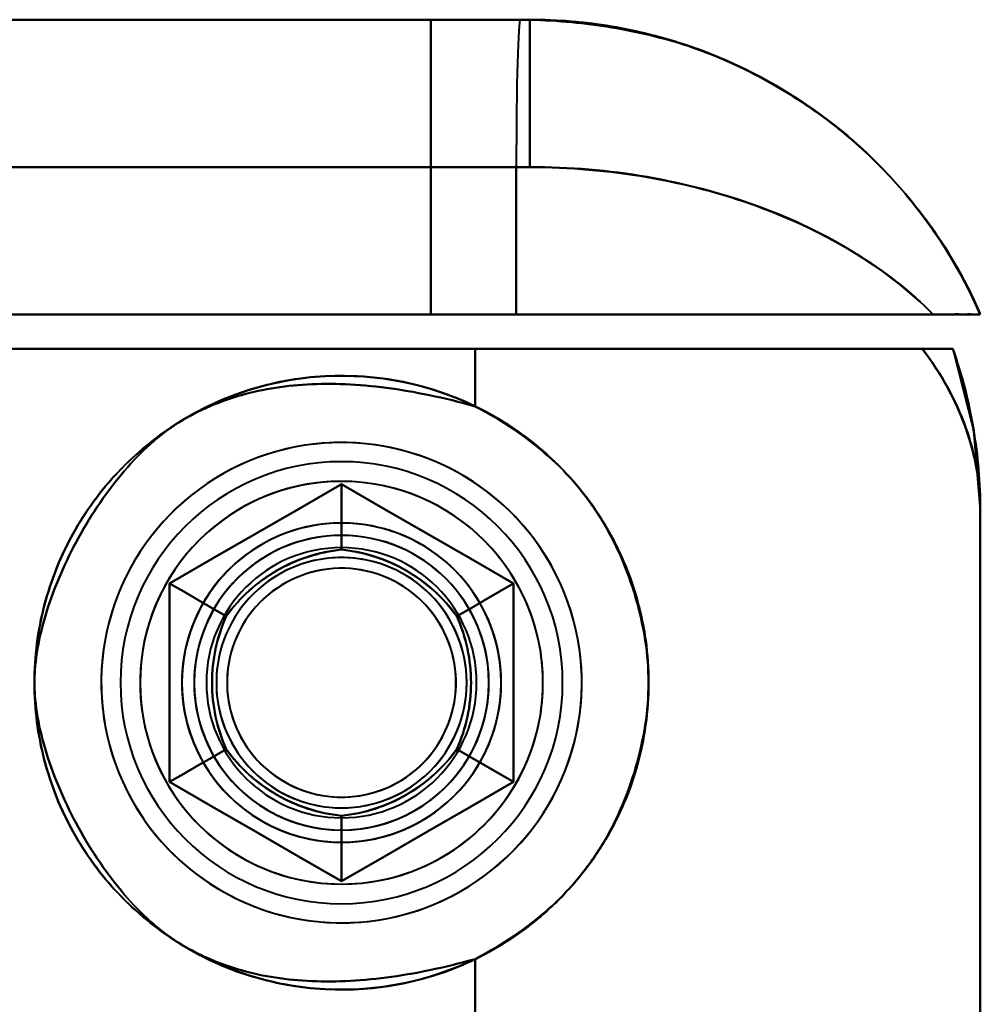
# Model space of a CAD drawing. Header units: millimetres. Extents: x -1442 to 3067, y -120 to 1210.
# Tile 63 of 71: x 445 to 465, y 995 to 1015. Entities that reach past the tile are written whole.
import ezdxf

# ---------------------------------------------------------------- set-up
doc = ezdxf.new("R2010")
doc.units = ezdxf.units.MM
doc.layers.add('G-IMPT', color=8, linetype='Continuous', lineweight=40)

# ---------------------------------------------------------------- blocks, each defined once
blk = doc.blocks.new('NEXA 2000 CALQUES_dwg-762145-Gauche')
at = {"layer": 'G-IMPT'}
for p, q in [((455.305, 1015.372), (422.5, 1015.372)), ((422.5, 1015.372), (455.305, 1015.372)), ((455.305, 1015.372), (422.5, 1015.372)), ((453.485, 1015.372), (455.5, 1015.372)), ((455.5, 1015.372), (453.485, 1015.372)), ((453.485, 1015.372), (455.5, 1015.372)), ((455.5, 1015.372), (453.485, 1015.372)), ((455.5, 1015.372), (455.305, 1015.372)), ((455.305, 1015.372), (455.5, 1015.372)), ((455.305, 1015.372), (455.5, 1015.372)), ((455.5, 1015.372), (455.305, 1015.372)), ((455.5, 1015.372), (455.305, 1015.372)), ((455.5, 1015.372), (455.5, 1012.372)), ((455.5, 1015.372), (455.5, 1012.372)), ((422.788, 1012.372), (455.221, 1012.372)), ((455.221, 1012.372), (422.788, 1012.372)), ((422.788, 1012.372), (455.221, 1012.372)), ((455.221, 1012.372), (422.788, 1012.372)), ((455.221, 1012.372), (455.5, 1012.372)), ((455.5, 1012.372), (455.221, 1012.372)), ((455.221, 1012.372), (455.5, 1012.372)), ((455.5, 1012.372), (455.221, 1012.372)), ((455.221, 1009.372), (437.5, 1009.372)), ((437.5, 1009.372), (455.221, 1009.372)), ((455.221, 1009.372), (437.5, 1009.372)), ((437.5, 1009.372), (455.221, 1009.372)), ((453.485, 1009.372), (464.665, 1009.372)), ((464.665, 1009.372), (453.485, 1009.372)), ((453.485, 1009.372), (464.665, 1009.372)), ((464.665, 1009.372), (453.485, 1009.372)), ((463.707, 1009.372), (455.221, 1009.372)), ((455.221, 1009.372), (463.707, 1009.372)), ((463.707, 1009.372), (455.221, 1009.372)), ((455.221, 1009.372), (463.707, 1009.372)), ((439.665, 1008.672), (454.387, 1008.672)), ((454.387, 1008.672), (439.665, 1008.672)), ((439.665, 1008.672), (454.387, 1008.672)), ((454.387, 1008.672), (439.665, 1008.672)), ((454.387, 1008.672), (463.484, 1008.672)), ((463.484, 1008.672), (454.387, 1008.672)), ((454.387, 1008.672), (463.484, 1008.672)), ((463.484, 1008.672), (454.387, 1008.672)), ((464.665, 995.072), (464.665, 1005.372))]:
    blk.add_line(p, q, dxfattribs=at)
at = {"layer": 'G-IMPT', "flags": 128}
for points in [[(455.305, 1015.372), (440.683, 1015.372), (426.101, 1015.372), (422.5, 1015.372)], [(422.5, 1015.372), (437.068, 1015.372), (451.682, 1015.372), (455.305, 1015.372)], [(430.5, 1015.372), (436.246, 1015.372), (441.992, 1015.372), (447.738, 1015.372), (453.485, 1015.372)], [(453.485, 1015.372), (447.738, 1015.372), (441.992, 1015.372), (436.246, 1015.372), (430.5, 1015.372)], [(453.485, 1015.372), (447.738, 1015.372), (441.992, 1015.372), (436.246, 1015.372), (430.5, 1015.372)], [(430.5, 1015.372), (436.246, 1015.372), (441.992, 1015.372), (447.738, 1015.372), (453.485, 1015.372)], [(453.485, 1015.372), (453.485, 1013.872), (453.485, 1012.372), (453.485, 1010.872), (453.485, 1009.372)], [(453.485, 1009.372), (453.485, 1010.872), (453.485, 1012.372), (453.485, 1013.872), (453.485, 1015.372)], [(453.485, 1015.372), (453.485, 1013.872), (453.485, 1012.372), (453.485, 1010.872), (453.485, 1009.372)], [(453.485, 1009.372), (453.485, 1010.872), (453.485, 1012.372), (453.485, 1013.872), (453.485, 1015.372)], [(455.221, 1012.372), (455.221, 1011.622), (455.221, 1010.872), (455.221, 1010.122), (455.221, 1009.372)], [(455.221, 1009.372), (455.221, 1010.122), (455.221, 1010.872), (455.221, 1011.622), (455.221, 1012.372)], [(455.221, 1012.372), (455.221, 1011.622), (455.221, 1010.872), (455.221, 1010.122), (455.221, 1009.372)], [(455.221, 1009.372), (455.221, 1010.122), (455.221, 1010.872), (455.221, 1011.622), (455.221, 1012.372)], [(437.5, 1009.372), (441.496, 1009.372), (445.492, 1009.372), (449.488, 1009.372), (453.485, 1009.372)], [(453.485, 1009.372), (449.488, 1009.372), (445.492, 1009.372), (441.496, 1009.372), (437.5, 1009.372)], [(453.485, 1009.372), (449.488, 1009.372), (445.492, 1009.372), (441.496, 1009.372), (437.5, 1009.372)], [(437.5, 1009.372), (441.496, 1009.372), (445.492, 1009.372), (449.488, 1009.372), (453.485, 1009.372)], [(443, 1008.672), (448.276, 1008.672), (453.552, 1008.672), (458.829, 1008.672), (464.105, 1008.672)], [(464.105, 1008.672), (458.829, 1008.672), (453.552, 1008.672), (448.276, 1008.672), (443, 1008.672)], [(464.105, 1008.672), (458.829, 1008.672), (453.552, 1008.672), (448.276, 1008.672), (443, 1008.672)], [(443, 1008.672), (448.276, 1008.672), (453.552, 1008.672), (458.829, 1008.672), (464.105, 1008.672)], [(454.387, 1008.672), (454.387, 1008.379), (454.387, 1008.085), (454.387, 1007.792), (454.387, 1007.499)], [(454.387, 1007.499), (454.387, 1007.792), (454.387, 1008.085), (454.387, 1008.379), (454.387, 1008.672)], [(454.387, 1008.672), (454.387, 1008.379), (454.387, 1008.085), (454.387, 1007.792), (454.387, 1007.499)], [(454.387, 1007.499), (454.387, 1007.792), (454.387, 1008.085), (454.387, 1008.379), (454.387, 1008.672)], [(464.104, 1008.673), (464.528, 1007.016), (464.665, 1005.372)], [(451.665, 1006.763), (451.47, 1006.759), (451.274, 1006.747), (451.08, 1006.728), (450.886, 1006.7), (450.694, 1006.665), (450.503, 1006.623), (450.314, 1006.572), (450.127, 1006.514), (449.942, 1006.449), (449.761, 1006.377), (449.582, 1006.297), (449.407, 1006.21), (449.235, 1006.116), (449.067, 1006.016), (448.904, 1005.909), (448.745, 1005.795), (448.59, 1005.675), (448.44, 1005.549), (448.296, 1005.417), (448.157, 1005.279), (448.024, 1005.136), (447.896, 1004.988), (447.774, 1004.835), (447.659, 1004.677), (447.55, 1004.515), (447.448, 1004.348), (447.352, 1004.177), (447.263, 1004.003), (447.182, 1003.825), (447.107, 1003.644), (447.04, 1003.461), (446.98, 1003.274), (446.928, 1003.086), (446.883, 1002.896), (446.846, 1002.704), (446.816, 1002.51), (446.795, 1002.316), (446.781, 1002.121), (446.775, 1001.925), (446.777, 1001.73), (446.786, 1001.534), (446.804, 1001.339), (446.829, 1001.145), (446.862, 1000.953), (446.903, 1000.761), (446.951, 1000.572), (447.007, 1000.384), (447.07, 1000.199), (447.14, 1000.017), (447.218, 999.837), (447.303, 999.661), (447.395, 999.488), (447.494, 999.319), (447.599, 999.155), (447.711, 998.994), (447.83, 998.838), (447.954, 998.688), (448.084, 998.542), (448.22, 998.401), (448.362, 998.266), (448.509, 998.137), (448.661, 998.014), (448.817, 997.897), (448.979, 997.786), (449.144, 997.682), (449.314, 997.584), (449.487, 997.494), (449.664, 997.41), (449.844, 997.334), (450.027, 997.264), (450.212, 997.203), (450.4, 997.148), (450.59, 997.101), (450.782, 997.062), (450.975, 997.031), (451.169, 997.007), (451.364, 996.991), (451.56, 996.983), (451.665, 996.982)], [(455.9, 1004.318), (455.799, 1004.485), (455.691, 1004.648), (455.577, 1004.807), (455.457, 1004.961), (455.33, 1005.11), (455.198, 1005.254), (455.06, 1005.393), (454.916, 1005.526), (454.767, 1005.653), (454.614, 1005.774), (454.455, 1005.889), (454.293, 1005.997), (454.126, 1006.099), (453.955, 1006.194), (453.78, 1006.282), (453.602, 1006.363), (453.421, 1006.437), (453.237, 1006.503), (453.05, 1006.562), (452.862, 1006.614), (452.671, 1006.658), (452.479, 1006.695), (452.286, 1006.723), (452.091, 1006.744), (451.896, 1006.757), (451.7, 1006.763), (451.505, 1006.76), (451.309, 1006.75), (451.115, 1006.732), (450.921, 1006.706), (450.728, 1006.672), (450.537, 1006.631), (450.348, 1006.582), (450.16, 1006.525), (449.975, 1006.462), (449.793, 1006.39), (449.614, 1006.312), (449.438, 1006.226), (449.266, 1006.134), (449.097, 1006.034), (448.933, 1005.928), (448.773, 1005.816), (448.618, 1005.697), (448.467, 1005.572), (448.322, 1005.441), (448.182, 1005.305), (448.047, 1005.163), (447.918, 1005.015), (447.796, 1004.863), (447.679, 1004.706), (447.569, 1004.544), (447.466, 1004.378), (447.369, 1004.208), (447.279, 1004.035), (447.196, 1003.857), (447.12, 1003.677), (447.051, 1003.494), (446.99, 1003.308), (446.937, 1003.12), (446.89, 1002.93), (446.852, 1002.738), (446.821, 1002.545), (446.798, 1002.351), (446.783, 1002.156), (446.776, 1001.96), (446.776, 1001.765), (446.784, 1001.569), (446.8, 1001.374), (446.824, 1001.18), (446.855, 1000.987), (446.895, 1000.795), (446.942, 1000.606), (446.996, 1000.418), (447.058, 1000.232), (447.127, 1000.049), (447.204, 999.869), (447.287, 999.692), (447.378, 999.519), (447.43, 999.427)], [(451.665, 996.982), (451.861, 996.986), (452.056, 996.998), (452.251, 997.017), (452.444, 997.044), (452.637, 997.079), (452.828, 997.122), (453.017, 997.172), (453.204, 997.23), (453.388, 997.295), (453.57, 997.368), (453.748, 997.448), (453.923, 997.535), (454.095, 997.628), (454.263, 997.729), (454.426, 997.836), (454.586, 997.95), (454.74, 998.07), (454.89, 998.196), (455.034, 998.328), (455.173, 998.465), (455.307, 998.608), (455.434, 998.756), (455.556, 998.91), (455.671, 999.068), (455.78, 999.23), (455.883, 999.397), (455.978, 999.567), (456.067, 999.742), (456.149, 999.919), (456.223, 1000.1), (456.29, 1000.284), (456.35, 1000.47), (456.403, 1000.659), (456.447, 1000.849), (456.484, 1001.041), (456.514, 1001.234), (456.535, 1001.429), (456.549, 1001.624), (456.555, 1001.82), (456.553, 1002.015), (456.544, 1002.21), (456.526, 1002.405), (456.501, 1002.599), (456.468, 1002.792), (456.428, 1002.983), (456.379, 1003.173), (456.324, 1003.36), (456.26, 1003.546), (456.19, 1003.728), (456.112, 1003.907), (456.027, 1004.084), (455.935, 1004.256), (455.836, 1004.425), (455.731, 1004.59), (455.619, 1004.75), (455.501, 1004.906), (455.376, 1005.057), (455.246, 1005.203), (455.11, 1005.343), (454.968, 1005.478), (454.822, 1005.608), (454.67, 1005.731), (454.513, 1005.848), (454.352, 1005.959), (454.186, 1006.063), (454.017, 1006.16), (453.843, 1006.251), (453.666, 1006.335), (453.486, 1006.411), (453.303, 1006.48), (453.118, 1006.542), (452.93, 1006.596), (452.74, 1006.643), (452.548, 1006.682), (452.355, 1006.714), (452.161, 1006.738), (451.966, 1006.753), (451.771, 1006.762), (451.665, 1006.763)], [(448.165, 1003.893), (449.04, 1004.398), (449.915, 1004.903), (450.79, 1005.409), (451.665, 1005.914)], [(451.665, 1005.914), (450.79, 1005.409), (449.915, 1004.903), (449.04, 1004.398), (448.165, 1003.893)], [(448.165, 1003.893), (449.04, 1004.398), (449.915, 1004.903), (450.79, 1005.409), (451.665, 1005.914)], [(448.165, 1003.893), (449.04, 1004.398), (449.915, 1004.903), (450.79, 1005.409), (451.665, 1005.914)], [(451.665, 1005.914), (450.79, 1005.409), (449.915, 1004.903), (449.04, 1004.398), (448.165, 1003.893)], [(451.665, 1005.914), (450.79, 1005.409), (449.915, 1004.903), (449.04, 1004.398), (448.165, 1003.893)], [(451.665, 1005.914), (450.79, 1005.409), (449.915, 1004.903), (449.04, 1004.398), (448.165, 1003.893)], [(448.165, 1003.893), (449.04, 1004.398), (449.915, 1004.903), (450.79, 1005.409), (451.665, 1005.914)], [(451.665, 1005.914), (450.79, 1005.409), (449.915, 1004.903), (449.04, 1004.398), (448.165, 1003.893)], [(451.665, 1005.914), (450.79, 1005.409), (449.915, 1004.903), (449.04, 1004.398), (448.165, 1003.893)], [(448.165, 1003.893), (449.04, 1004.398), (449.915, 1004.903), (450.79, 1005.409), (451.665, 1005.914)], [(448.165, 1003.893), (449.04, 1004.398), (449.915, 1004.903), (450.79, 1005.409), (451.665, 1005.914)], [(451.665, 1005.914), (451.665, 1005.581), (451.665, 1005.248), (451.665, 1004.914), (451.665, 1004.581)], [(451.665, 1004.581), (451.665, 1004.914), (451.665, 1005.248), (451.665, 1005.581), (451.665, 1005.914)], [(451.665, 1005.914), (452.54, 1005.409), (453.415, 1004.903), (454.29, 1004.398), (455.165, 1003.893)], [(455.165, 1003.893), (454.29, 1004.398), (453.415, 1004.903), (452.54, 1005.409), (451.665, 1005.914)], [(451.665, 1005.914), (452.54, 1005.409), (453.415, 1004.903), (454.29, 1004.398), (455.165, 1003.893)], [(451.665, 1005.914), (452.54, 1005.409), (453.415, 1004.903), (454.29, 1004.398), (455.165, 1003.893)], [(455.165, 1003.893), (454.29, 1004.398), (453.415, 1004.903), (452.54, 1005.409), (451.665, 1005.914)], [(455.165, 1003.893), (454.29, 1004.398), (453.415, 1004.903), (452.54, 1005.409), (451.665, 1005.914)], [(455.165, 1003.893), (454.29, 1004.398), (453.415, 1004.903), (452.54, 1005.409), (451.665, 1005.914)], [(451.665, 1005.914), (451.665, 1005.581), (451.665, 1005.248), (451.665, 1004.914), (451.665, 1004.581)], [(451.665, 1004.581), (451.665, 1004.914), (451.665, 1005.248), (451.665, 1005.581), (451.665, 1005.914)], [(451.665, 1005.914), (452.54, 1005.409), (453.415, 1004.903), (454.29, 1004.398), (455.165, 1003.893)], [(455.165, 1003.893), (454.29, 1004.398), (453.415, 1004.903), (452.54, 1005.409), (451.665, 1005.914)], [(455.165, 1003.893), (454.29, 1004.398), (453.415, 1004.903), (452.54, 1005.409), (451.665, 1005.914)], [(451.665, 1005.914), (452.54, 1005.409), (453.415, 1004.903), (454.29, 1004.398), (455.165, 1003.893)], [(451.665, 1005.914), (452.54, 1005.409), (453.415, 1004.903), (454.29, 1004.398), (455.165, 1003.893)], [(464.665, 1005.372), (464.665, 990.622), (464.665, 975.872), (464.665, 961.122), (464.665, 946.372)], [(464.665, 995.072), (464.665, 997.647), (464.665, 1000.222), (464.665, 1002.797), (464.665, 1005.372)], [(464.665, 946.372), (464.665, 961.122), (464.665, 975.872), (464.665, 990.622), (464.665, 1005.372)], [(464.665, 1005.372), (464.665, 1002.797), (464.665, 1000.222), (464.665, 997.647), (464.665, 995.072)], [(464.665, 995.072), (464.665, 997.647), (464.665, 1000.222), (464.665, 1002.797), (464.665, 1005.372)], [(464.665, 1005.372), (464.665, 990.622), (464.665, 975.872), (464.665, 961.122), (464.665, 946.372)], [(464.665, 1005.372), (464.665, 1002.797), (464.665, 1000.222), (464.665, 997.647), (464.665, 995.072)], [(464.665, 946.372), (464.665, 961.122), (464.665, 975.872), (464.665, 990.622), (464.665, 1005.372)], [(447.43, 999.427), (447.531, 999.26), (447.639, 999.096), (447.753, 998.938), (447.874, 998.784), (448, 998.634), (448.133, 998.49), (448.271, 998.352), (448.414, 998.219), (448.563, 998.092), (448.716, 997.971), (448.875, 997.856), (449.038, 997.748), (449.205, 997.646), (449.376, 997.551), (449.55, 997.463), (449.728, 997.382), (449.909, 997.308), (450.093, 997.241), (450.28, 997.182), (450.469, 997.131), (450.659, 997.086), (450.851, 997.05), (451.045, 997.021), (451.239, 997), (451.434, 996.987), (451.63, 996.982), (451.826, 996.985), (452.021, 996.995), (452.216, 997.013), (452.41, 997.039), (452.602, 997.072), (452.793, 997.114), (452.983, 997.163), (453.17, 997.219), (453.355, 997.283), (453.537, 997.354), (453.716, 997.433), (453.892, 997.518), (454.064, 997.611), (454.233, 997.71), (454.397, 997.816), (454.557, 997.929), (454.713, 998.048), (454.863, 998.173), (455.009, 998.303), (455.149, 998.44), (455.283, 998.582), (455.412, 998.729), (455.535, 998.882), (455.651, 999.039), (455.761, 999.2), (455.865, 999.366), (455.962, 999.536), (456.052, 999.71), (456.135, 999.887), (456.21, 1000.067), (456.279, 1000.251), (456.34, 1000.436), (456.394, 1000.625), (456.44, 1000.815), (456.478, 1001.006), (456.509, 1001.2), (456.532, 1001.394), (456.547, 1001.589), (456.555, 1001.784), (456.554, 1001.98), (456.546, 1002.175), (456.53, 1002.37), (456.506, 1002.564), (456.475, 1002.757), (456.436, 1002.949), (456.389, 1003.139), (456.334, 1003.327), (456.272, 1003.512), (456.203, 1003.695), (456.127, 1003.875), (456.043, 1004.052), (455.952, 1004.226), (455.9, 1004.318)], [(448.165, 999.852), (448.165, 1000.862), (448.165, 1001.872), (448.165, 1002.883), (448.165, 1003.893)], [(448.165, 1003.893), (448.454, 1003.726), (448.742, 1003.56), (449.031, 1003.393), (449.319, 1003.227)], [(449.319, 1003.227), (449.031, 1003.393), (448.742, 1003.56), (448.454, 1003.726), (448.165, 1003.893)], [(448.165, 1003.893), (448.165, 1002.883), (448.165, 1001.872), (448.165, 1000.862), (448.165, 999.852)], [(448.165, 999.852), (448.165, 1000.862), (448.165, 1001.872), (448.165, 1002.883), (448.165, 1003.893)], [(448.165, 999.852), (448.165, 1000.862), (448.165, 1001.872), (448.165, 1002.883), (448.165, 1003.893)], [(448.165, 1003.893), (448.165, 1002.883), (448.165, 1001.872), (448.165, 1000.862), (448.165, 999.852)], [(448.165, 1003.893), (448.165, 1002.883), (448.165, 1001.872), (448.165, 1000.862), (448.165, 999.852)], [(448.165, 1003.893), (448.454, 1003.726), (448.742, 1003.56), (449.031, 1003.393), (449.319, 1003.227)], [(449.319, 1003.227), (449.031, 1003.393), (448.742, 1003.56), (448.454, 1003.726), (448.165, 1003.893)], [(448.165, 1003.893), (448.165, 1002.883), (448.165, 1001.872), (448.165, 1000.862), (448.165, 999.852)], [(448.165, 999.852), (448.165, 1000.862), (448.165, 1001.872), (448.165, 1002.883), (448.165, 1003.893)], [(448.165, 1003.893), (448.165, 1002.883), (448.165, 1001.872), (448.165, 1000.862), (448.165, 999.852)], [(448.165, 1003.893), (448.165, 1002.883), (448.165, 1001.872), (448.165, 1000.862), (448.165, 999.852)], [(448.165, 999.852), (448.165, 1000.862), (448.165, 1001.872), (448.165, 1002.883), (448.165, 1003.893)], [(448.165, 999.852), (448.165, 1000.862), (448.165, 1001.872), (448.165, 1002.883), (448.165, 1003.893)], [(455.165, 1003.893), (454.877, 1003.726), (454.588, 1003.56), (454.3, 1003.393), (454.011, 1003.227)], [(454.011, 1003.227), (454.3, 1003.393), (454.588, 1003.56), (454.877, 1003.726), (455.165, 1003.893)], [(455.165, 1003.893), (454.877, 1003.726), (454.588, 1003.56), (454.3, 1003.393), (454.011, 1003.227)], [(454.011, 1003.227), (454.3, 1003.393), (454.588, 1003.56), (454.877, 1003.726), (455.165, 1003.893)], [(455.165, 1003.893), (455.165, 1002.883), (455.165, 1001.872), (455.165, 1000.862), (455.165, 999.852)], [(455.165, 999.852), (455.165, 1000.862), (455.165, 1001.872), (455.165, 1002.883), (455.165, 1003.893)], [(455.165, 1003.893), (455.165, 1002.883), (455.165, 1001.872), (455.165, 1000.862), (455.165, 999.852)], [(455.165, 1003.893), (455.165, 1002.883), (455.165, 1001.872), (455.165, 1000.862), (455.165, 999.852)], [(455.165, 999.852), (455.165, 1000.862), (455.165, 1001.872), (455.165, 1002.883), (455.165, 1003.893)], [(455.165, 999.852), (455.165, 1000.862), (455.165, 1001.872), (455.165, 1002.883), (455.165, 1003.893)], [(455.165, 999.852), (455.165, 1000.862), (455.165, 1001.872), (455.165, 1002.883), (455.165, 1003.893)], [(455.165, 1003.893), (455.165, 1002.883), (455.165, 1001.872), (455.165, 1000.862), (455.165, 999.852)], [(455.165, 999.852), (455.165, 1000.862), (455.165, 1001.872), (455.165, 1002.883), (455.165, 1003.893)], [(455.165, 999.852), (455.165, 1000.862), (455.165, 1001.872), (455.165, 1002.883), (455.165, 1003.893)], [(455.165, 1003.893), (455.165, 1002.883), (455.165, 1001.872), (455.165, 1000.862), (455.165, 999.852)], [(455.165, 1003.893), (455.165, 1002.883), (455.165, 1001.872), (455.165, 1000.862), (455.165, 999.852)], [(448.165, 999.852), (448.454, 1000.018), (448.742, 1000.185), (449.031, 1000.351), (449.319, 1000.518)], [(449.319, 1000.518), (449.031, 1000.351), (448.742, 1000.185), (448.454, 1000.018), (448.165, 999.852)], [(448.165, 999.852), (448.454, 1000.018), (448.742, 1000.185), (449.031, 1000.351), (449.319, 1000.518)], [(449.319, 1000.518), (449.031, 1000.351), (448.742, 1000.185), (448.454, 1000.018), (448.165, 999.852)], [(454.011, 1000.518), (454.3, 1000.351), (454.588, 1000.185), (454.877, 1000.018), (455.165, 999.852)], [(455.165, 999.852), (454.877, 1000.018), (454.588, 1000.185), (454.3, 1000.351), (454.011, 1000.518)], [(454.011, 1000.518), (454.3, 1000.351), (454.588, 1000.185), (454.877, 1000.018), (455.165, 999.852)], [(455.165, 999.852), (454.877, 1000.018), (454.588, 1000.185), (454.3, 1000.351), (454.011, 1000.518)], [(451.665, 997.831), (450.79, 998.336), (449.915, 998.841), (449.04, 999.346), (448.165, 999.852)], [(448.165, 999.852), (449.04, 999.346), (449.915, 998.841), (450.79, 998.336), (451.665, 997.831)], [(451.665, 997.831), (450.79, 998.336), (449.915, 998.841), (449.04, 999.346), (448.165, 999.852)], [(451.665, 997.831), (450.79, 998.336), (449.915, 998.841), (449.04, 999.346), (448.165, 999.852)], [(448.165, 999.852), (449.04, 999.346), (449.915, 998.841), (450.79, 998.336), (451.665, 997.831)], [(448.165, 999.852), (449.04, 999.346), (449.915, 998.841), (450.79, 998.336), (451.665, 997.831)], [(448.165, 999.852), (449.04, 999.346), (449.915, 998.841), (450.79, 998.336), (451.665, 997.831)], [(451.665, 997.831), (450.79, 998.336), (449.915, 998.841), (449.04, 999.346), (448.165, 999.852)], [(448.165, 999.852), (449.04, 999.346), (449.915, 998.841), (450.79, 998.336), (451.665, 997.831)], [(448.165, 999.852), (449.04, 999.346), (449.915, 998.841), (450.79, 998.336), (451.665, 997.831)], [(451.665, 997.831), (450.79, 998.336), (449.915, 998.841), (449.04, 999.346), (448.165, 999.852)], [(451.665, 997.831), (450.79, 998.336), (449.915, 998.841), (449.04, 999.346), (448.165, 999.852)], [(455.165, 999.852), (454.29, 999.346), (453.415, 998.841), (452.54, 998.336), (451.665, 997.831)], [(451.665, 997.831), (452.54, 998.336), (453.415, 998.841), (454.29, 999.346), (455.165, 999.852)], [(455.165, 999.852), (454.29, 999.346), (453.415, 998.841), (452.54, 998.336), (451.665, 997.831)], [(455.165, 999.852), (454.29, 999.346), (453.415, 998.841), (452.54, 998.336), (451.665, 997.831)], [(451.665, 997.831), (452.54, 998.336), (453.415, 998.841), (454.29, 999.346), (455.165, 999.852)], [(451.665, 997.831), (452.54, 998.336), (453.415, 998.841), (454.29, 999.346), (455.165, 999.852)], [(451.665, 997.831), (452.54, 998.336), (453.415, 998.841), (454.29, 999.346), (455.165, 999.852)], [(455.165, 999.852), (454.29, 999.346), (453.415, 998.841), (452.54, 998.336), (451.665, 997.831)], [(451.665, 997.831), (452.54, 998.336), (453.415, 998.841), (454.29, 999.346), (455.165, 999.852)], [(451.665, 997.831), (452.54, 998.336), (453.415, 998.841), (454.29, 999.346), (455.165, 999.852)], [(455.165, 999.852), (454.29, 999.346), (453.415, 998.841), (452.54, 998.336), (451.665, 997.831)], [(455.165, 999.852), (454.29, 999.346), (453.415, 998.841), (452.54, 998.336), (451.665, 997.831)], [(451.665, 997.831), (451.665, 998.164), (451.665, 998.497), (451.665, 998.83), (451.665, 999.163)], [(451.665, 999.163), (451.665, 998.83), (451.665, 998.497), (451.665, 998.164), (451.665, 997.831)], [(451.665, 997.831), (451.665, 998.164), (451.665, 998.497), (451.665, 998.83), (451.665, 999.163)], [(451.665, 999.163), (451.665, 998.83), (451.665, 998.497), (451.665, 998.164), (451.665, 997.831)], [(454.387, 996.246), (454.387, 995.953), (454.387, 995.659), (454.387, 995.366), (454.387, 995.072)], [(454.387, 995.072), (454.387, 995.366), (454.387, 995.659), (454.387, 995.953), (454.387, 996.246)], [(454.387, 996.246), (454.387, 995.953), (454.387, 995.659), (454.387, 995.366), (454.387, 995.072)], [(454.387, 995.072), (454.387, 995.366), (454.387, 995.659), (454.387, 995.953), (454.387, 996.246)]]:
    blk.add_lwpolyline(points, dxfattribs=at)
at = {"layer": 'G-IMPT'}
for centre, radius, start, end in [((454.665, 1005.372), 10, 360, 19.2688), ((454.665, 1005.372), 10, 360, 19.2688), ((454.665, 1005.372), 10, 0, 19.2688), ((454.665, 1005.372), 10, 360, 19.2688), ((451.665, 1001.872), 6.25, 360, 180), ((451.665, 1001.872), 6.25, 0, 180), ((451.665, 1001.872), 6.25, 0, 180), ((451.665, 1001.872), 6.25, 360, 180), ((451.665, 1001.872), 4.5, 90, 270), ((451.665, 1001.872), 4.5, 0, 180), ((451.665, 1001.872), 4.5, 90, 180), ((451.665, 1001.872), 4.5, 0, 180), ((451.665, 1001.872), 4.5, 90, 270), ((451.665, 1001.872), 4.5, 0, 180), ((451.665, 1001.872), 4.5, 0, 180), ((451.665, 1001.872), 4.5, 0, 180), ((451.665, 1001.872), 4.5, 270, 90), ((451.665, 1001.872), 4.5, 360, 90), ((451.665, 1001.872), 4.5, 270, 90), ((451.665, 1001.872), 4.1, 90, 180), ((451.665, 1001.872), 4.1, 90, 180), ((451.665, 1001.872), 4.1, 30, 120), ((451.665, 1001.872), 4.1, 30, 120), ((451.665, 1001.872), 4.1, 270, 90), ((451.665, 1001.872), 4.1, 270, 90), ((451.665, 1001.872), 4.1, 120, 210), ((451.665, 1001.872), 4.1, 120, 210), ((451.665, 1001.872), 3.25, 0, 180), ((451.665, 1001.872), 3.25, 0, 180), ((451.665, 1001.872), 3.25, 90, 180), ((451.665, 1001.872), 3.25, 90, 270), ((451.665, 1001.872), 3.25, 30, 180), ((451.665, 1001.872), 3.25, 0, 180), ((451.665, 1001.872), 3.25, 300, 120), ((451.665, 1001.872), 3.25, 30, 120), ((451.665, 1001.872), 3.25, 360, 90), ((451.665, 1001.872), 3.25, 270, 90), ((451.665, 1001.872), 3, 90, 270), ((451.665, 1001.872), 3, 0, 180), ((451.665, 1001.872), 3, 0, 180), ((451.665, 1001.872), 3, 0, 180), ((451.665, 1001.872), 3, 30, 210), ((451.665, 1001.872), 3, 300, 120), ((451.665, 1001.872), 3, 30, 120), ((451.665, 1001.872), 3, 300, 120), ((451.665, 1001.872), 3, 270, 90), ((451.665, 1001.872), 3.25, 120, 300), ((451.665, 1001.872), 3.25, 120, 210), ((451.665, 1001.872), 3, 120, 300), ((451.665, 1001.872), 3, 120, 300), ((451.665, 1001.872), 3, 120, 300), ((451.665, 1001.872), 2.75, 360, 180), ((451.665, 1001.872), 2.75, 0, 180), ((451.665, 1001.872), 2.75, 0, 180), ((451.665, 1001.872), 2.75, 0, 180), ((451.665, 1001.872), 2.75, 360, 180), ((451.665, 1001.872), 2.75, 0, 180), ((451.665, 1001.872), 2.75, 0, 180), ((451.665, 1001.872), 2.75, 360, 180), ((451.665, 1001.872), 2.548, 90, 270), ((451.665, 1001.872), 2.548, 90, 270), ((451.665, 1001.872), 2.548, 90, 270), ((451.665, 1001.872), 2.548, 90, 270), ((451.665, 1001.872), 2.548, 30, 210), ((451.665, 1001.872), 2.548, 30, 210), ((451.665, 1001.872), 2.548, 30, 210), ((451.665, 1001.872), 2.548, 30, 210), ((451.665, 1001.872), 2.548, 270, 90), ((451.665, 1001.872), 2.548, 270, 90), ((451.665, 1001.872), 2.548, 270, 90), ((451.665, 1001.872), 2.548, 270, 90), ((451.665, 1001.872), 2.33, 54.284, 234.284), ((451.665, 1001.872), 2.33, 54.284, 234.284), ((451.665, 1001.872), 2.33, 54.284, 234.284), ((451.665, 1001.872), 2.33, 54.284, 234.284), ((451.665, 1001.872), 2.33, 65.716, 245.716), ((451.665, 1001.872), 2.33, 65.716, 245.716), ((451.665, 1001.872), 2.33, 65.716, 245.716), ((451.665, 1001.872), 2.33, 65.716, 245.716), ((451.665, 1001.872), 4.1, 210, 30), ((451.665, 1001.872), 4.1, 210, 30), ((451.665, 1001.872), 2.33, 245.716, 65.716), ((451.665, 1001.872), 2.33, 245.716, 65.716), ((451.665, 1001.872), 2.33, 245.716, 65.716), ((451.665, 1001.872), 2.33, 245.716, 65.716), ((451.665, 1001.872), 2.33, 234.284, 54.284), ((451.665, 1001.872), 2.33, 234.284, 54.284), ((451.665, 1001.872), 2.33, 234.284, 54.284), ((451.665, 1001.872), 2.33, 234.284, 54.284), ((451.665, 1001.872), 3.25, 210, 30), ((451.665, 1001.872), 3.25, 210, 30), ((451.665, 1001.872), 3, 210, 30), ((451.665, 1001.872), 3, 300, 30), ((451.665, 1001.872), 2.548, 210, 30), ((451.665, 1001.872), 2.548, 210, 30), ((451.665, 1001.872), 2.548, 210, 30), ((451.665, 1001.872), 2.548, 210, 30), ((451.665, 1001.872), 6.25, 180, 360), ((451.665, 1001.872), 6.25, 180, 360), ((451.665, 1001.872), 6.25, 180, 0), ((451.665, 1001.872), 6.25, 180, 360), ((451.665, 1001.872), 4.5, 180, 0), ((451.665, 1001.872), 4.5, 180, 0), ((451.665, 1001.872), 4.5, 180, 0), ((451.665, 1001.872), 4.5, 180, 0), ((451.665, 1001.872), 4.5, 180, 270), ((451.665, 1001.872), 4.5, 180, 0), ((451.665, 1001.872), 4.1, 180, 270), ((451.665, 1001.872), 4.1, 180, 270), ((451.665, 1001.872), 3.25, 180, 0), ((451.665, 1001.872), 3.25, 180, 0), ((451.665, 1001.872), 3.25, 180, 270), ((451.665, 1001.872), 3.25, 180, 210), ((451.665, 1001.872), 3.25, 180, 0), ((451.665, 1001.872), 3, 180, 0), ((451.665, 1001.872), 3, 180, 270), ((451.665, 1001.872), 3, 180, 360), ((451.665, 1001.872), 2.75, 180, 360), ((451.665, 1001.872), 2.75, 180, 360), ((451.665, 1001.872), 2.75, 180, 0), ((451.665, 1001.872), 2.75, 180, 0), ((451.665, 1001.872), 2.75, 180, 360), ((451.665, 1001.872), 2.75, 180, 360), ((451.665, 1001.872), 2.75, 180, 0), ((451.665, 1001.872), 2.75, 180, 360), ((451.665, 1001.872), 3, 270, 0), ((451.665, 1001.872), 3.25, 270, 360), ((451.665, 1001.872), 4.5, 270, 0)]:
    blk.add_arc(centre, radius, start, end, dxfattribs=at)
blk.add_ellipse((455.305, 1012.372), major_axis=(0, 3), ratio=0.027856, start_param=0, end_param=1.570796, dxfattribs=at)
blk.add_ellipse((455.305, 1012.372), major_axis=(0, 3), ratio=0.027856, start_param=0, end_param=1.570796, dxfattribs=at)
blk.add_ellipse((455.305, 1012.372), major_axis=(0, 3), ratio=0.027856, start_param=0, end_param=1.570796, dxfattribs=at)
blk.add_ellipse((455.305, 1012.372), major_axis=(0, 3), ratio=0.027856, start_param=0, end_param=1.570796, dxfattribs=at)
for points in [[(464.665, 1009.372), (464.279, 1010.258), (463.248, 1011.916), (461.054, 1013.857), (458.398, 1015.09), (456.466, 1015.372), (455.5, 1015.372)], [(455.5, 1015.372), (455.5, 1015.372), (455.5, 1015.22), (455.5, 1014.561), (455.5, 1013.5), (455.5, 1012.726), (455.5, 1012.372)], [(455.5, 1012.372), (455.5, 1012.726), (455.5, 1013.5), (455.5, 1014.561), (455.5, 1015.22), (455.5, 1015.372), (455.5, 1015.372)], [(455.5, 1015.372), (456.466, 1015.372), (458.398, 1015.09), (461.054, 1013.857), (463.248, 1011.916), (464.279, 1010.258), (464.665, 1009.372)], [(463.707, 1009.372), (463.248, 1009.839), (462.172, 1010.67), (460.174, 1011.632), (457.906, 1012.238), (456.302, 1012.371), (455.5, 1012.372)], [(455.5, 1012.372), (457.104, 1012.372), (460.311, 1011.821), (462.79, 1010.294), (463.706, 1009.372)], [(455.5, 1012.372), (456.302, 1012.368), (457.906, 1012.233), (460.174, 1011.632), (462.172, 1010.675), (463.248, 1009.841), (463.707, 1009.372)], [(464.665, 1005.372), (464.665, 1005.66), (464.615, 1006.231), (464.39, 1007.077), (464.018, 1007.899), (463.677, 1008.418), (463.484, 1008.672)], [(463.484, 1008.672), (463.682, 1008.672), (463.991, 1008.672), (464.102, 1008.672), (464.104, 1008.672)], [(464.104, 1008.672), (464.102, 1008.672), (463.991, 1008.672), (463.682, 1008.672), (463.484, 1008.672)], [(464.665, 1005.372), (464.665, 1005.653), (464.642, 1006.213), (464.536, 1007.048), (464.36, 1007.871), (464.197, 1008.408), (464.105, 1008.672)], [(449.319, 1003.227), (449.598, 1003.611), (450.299, 1004.238), (451.193, 1004.532), (451.665, 1004.581)], [(451.665, 1004.581), (451.201, 1004.535), (450.298, 1004.239), (449.591, 1003.605), (449.319, 1003.227)], [(451.665, 1004.581), (451.193, 1004.532), (450.299, 1004.239), (449.598, 1003.611), (449.319, 1003.227)], [(449.319, 1003.227), (449.591, 1003.606), (450.299, 1004.24), (451.201, 1004.535), (451.665, 1004.581)], [(451.665, 1004.581), (452.137, 1004.532), (453.031, 1004.239), (453.732, 1003.611), (454.011, 1003.227)], [(454.011, 1003.227), (453.739, 1003.606), (453.032, 1004.24), (452.129, 1004.535), (451.665, 1004.581)], [(454.011, 1003.227), (453.732, 1003.611), (453.031, 1004.238), (452.137, 1004.532), (451.665, 1004.581)], [(451.665, 1004.581), (452.129, 1004.535), (453.032, 1004.239), (453.739, 1003.605), (454.011, 1003.227)], [(449.319, 1000.518), (449.126, 1000.951), (448.933, 1001.872), (449.126, 1002.793), (449.319, 1003.227)], [(449.319, 1003.227), (449.127, 1002.802), (448.932, 1001.872), (449.127, 1000.943), (449.319, 1000.518)], [(449.319, 1003.227), (449.126, 1002.793), (448.933, 1001.873), (449.126, 1000.952), (449.319, 1000.518)], [(449.319, 1000.518), (449.127, 1000.943), (448.932, 1001.873), (449.127, 1002.802), (449.319, 1003.227)], [(454.011, 1003.227), (454.204, 1002.793), (454.397, 1001.873), (454.204, 1000.952), (454.011, 1000.518)], [(454.011, 1000.518), (454.203, 1000.943), (454.398, 1001.873), (454.203, 1002.802), (454.011, 1003.227)], [(454.011, 1000.518), (454.204, 1000.951), (454.397, 1001.872), (454.204, 1002.793), (454.011, 1003.227)], [(454.011, 1003.227), (454.203, 1002.802), (454.398, 1001.872), (454.203, 1000.943), (454.011, 1000.518)], [(451.665, 999.163), (451.193, 999.213), (450.299, 999.506), (449.598, 1000.134), (449.319, 1000.518)], [(449.319, 1000.518), (449.591, 1000.139), (450.299, 999.505), (451.201, 999.21), (451.665, 999.163)], [(449.319, 1000.518), (449.598, 1000.134), (450.299, 999.506), (451.193, 999.213), (451.665, 999.163)], [(451.665, 999.163), (451.201, 999.21), (450.298, 999.505), (449.591, 1000.139), (449.319, 1000.518)], [(454.011, 1000.518), (453.732, 1000.134), (453.031, 999.506), (452.137, 999.213), (451.665, 999.163)], [(451.665, 999.163), (452.129, 999.21), (453.032, 999.505), (453.739, 1000.139), (454.011, 1000.518)], [(451.665, 999.163), (452.137, 999.213), (453.031, 999.506), (453.732, 1000.134), (454.011, 1000.518)], [(454.011, 1000.518), (453.739, 1000.139), (453.032, 999.505), (452.129, 999.21), (451.665, 999.163)]]:
    blk.add_open_spline(points, degree=3, dxfattribs=at)
for points, knots in [([(464.665, 1009.372), (464.497, 1009.758), (464.108, 1010.516), (463.363, 1011.597), (462.632, 1012.406), (461.971, 1013.006), (461.423, 1013.44), (460.816, 1013.853), (460.158, 1014.232), (459.457, 1014.567), (458.721, 1014.85), (457.957, 1015.077), (456.896, 1015.301), (456.064, 1015.372), (455.5, 1015.372)], [0, 0, 0, 0, 0.125, 0.25, 0.375, 0.4375, 0.5, 0.5625, 0.625, 0.6875, 0.75, 0.8125, 0.875, 1, 1, 1, 1]), ([(455.5, 1015.372), (456.466, 1015.372), (457.915, 1015.161), (459.726, 1014.474), (460.996, 1013.768), (462.151, 1012.887), (463.505, 1011.501), (464.279, 1010.258), (464.665, 1009.372)], [0, 0, 0, 0, 0.25, 0.375, 0.5, 0.625, 0.75, 1, 1, 1, 1]), ([(455.5, 1015.372), (456.068, 1015.356), (456.901, 1015.278), (457.959, 1015.063), (458.721, 1014.851), (459.455, 1014.571), (460.158, 1014.228), (460.816, 1013.842), (461.423, 1013.439), (461.97, 1013.017), (462.467, 1012.561), (462.923, 1012.081), (463.346, 1011.581), (463.737, 1011.063), (464.204, 1010.342), (464.496, 1009.769), (464.665, 1009.372)], [0, 0, 0, 0, 0.125, 0.1875, 0.25, 0.3125, 0.375, 0.4375, 0.5, 0.5625, 0.625, 0.6875, 0.75, 0.8125, 0.875, 1, 1, 1, 1]), ([(455.5, 1015.372), (456.064, 1015.372), (456.896, 1015.301), (457.957, 1015.077), (458.721, 1014.85), (459.457, 1014.567), (460.158, 1014.232), (460.816, 1013.853), (461.423, 1013.44), (461.971, 1013.006), (462.632, 1012.406), (463.363, 1011.597), (464.108, 1010.516), (464.497, 1009.758), (464.665, 1009.372)], [0, 0, 0, 0, 0.125, 0.1875, 0.25, 0.3125, 0.375, 0.4375, 0.5, 0.5625, 0.625, 0.75, 0.875, 1, 1, 1, 1]), ([(464.665, 1009.372), (464.279, 1010.258), (463.505, 1011.501), (462.151, 1012.887), (460.996, 1013.768), (459.726, 1014.474), (457.915, 1015.161), (456.466, 1015.372), (455.5, 1015.372)], [0, 0, 0, 0, 0.25, 0.375, 0.5, 0.625, 0.75, 1, 1, 1, 1]), ([(464.665, 1009.372), (464.496, 1009.769), (464.204, 1010.342), (463.737, 1011.063), (463.346, 1011.581), (462.923, 1012.081), (462.467, 1012.561), (461.97, 1013.017), (461.423, 1013.439), (460.816, 1013.842), (460.158, 1014.228), (459.455, 1014.571), (458.721, 1014.851), (457.959, 1015.063), (456.901, 1015.278), (456.068, 1015.356), (455.5, 1015.372)], [0, 0, 0, 0, 0.125, 0.1875, 0.25, 0.3125, 0.375, 0.4375, 0.5, 0.5625, 0.625, 0.6875, 0.75, 0.8125, 0.875, 1, 1, 1, 1]), ([(463.706, 1009.372), (463.248, 1009.833), (462.172, 1010.677), (459.508, 1011.958), (457.104, 1012.372), (455.5, 1012.372)], [0, 0, 0, 0, 0.25, 0.5, 1, 1, 1, 1]), ([(463.706, 1009.372), (463.854, 1009.37), (464.056, 1009.373), (464.247, 1009.373), (464.343, 1009.372), (464.409, 1009.373), (464.468, 1009.373), (464.519, 1009.372), (464.563, 1009.371), (464.636, 1009.372), (464.664, 1009.376), (464.665, 1009.372)], [0, 0, 0, 0, 0.25, 0.375, 0.4375, 0.5, 0.5625, 0.625, 0.6875, 0.75, 1, 1, 1, 1]), ([(464.665, 1009.372), (464.664, 1009.376), (464.636, 1009.372), (464.563, 1009.371), (464.519, 1009.372), (464.468, 1009.373), (464.409, 1009.373), (464.343, 1009.372), (464.247, 1009.373), (464.056, 1009.373), (463.854, 1009.37), (463.706, 1009.372)], [0, 0, 0, 0, 0.25, 0.3125, 0.375, 0.4375, 0.5, 0.5625, 0.625, 0.75, 1, 1, 1, 1]), ([(464.665, 1009.372), (464.664, 1009.372), (464.62, 1009.372), (464.361, 1009.372), (464.006, 1009.372), (463.706, 1009.372)], [0, 0, 0, 0, 0.25, 0.5, 1, 1, 1, 1]), ([(463.706, 1009.372), (464.006, 1009.372), (464.361, 1009.372), (464.62, 1009.372), (464.664, 1009.372), (464.665, 1009.372)], [0, 0, 0, 0, 0.5, 0.75, 1, 1, 1, 1]), ([(464.104, 1008.672), (464.103, 1008.675), (464.082, 1008.672), (464.013, 1008.672), (463.943, 1008.673), (463.854, 1008.672), (463.714, 1008.672), (463.582, 1008.67), (463.484, 1008.672)], [0, 0, 0, 0, 0.25, 0.375, 0.5, 0.625, 0.75, 1, 1, 1, 1]), ([(463.484, 1008.672), (463.582, 1008.67), (463.714, 1008.672), (463.854, 1008.672), (463.943, 1008.673), (464.013, 1008.672), (464.082, 1008.672), (464.103, 1008.675), (464.104, 1008.672)], [0, 0, 0, 0, 0.25, 0.375, 0.5, 0.625, 0.75, 1, 1, 1, 1]), ([(463.484, 1008.672), (463.87, 1008.167), (464.313, 1007.359), (464.614, 1006.231), (464.665, 1005.659), (464.665, 1005.372)], [0, 0, 0, 0, 0.5, 0.75, 1, 1, 1, 1]), ([(463.484, 1008.672), (463.87, 1008.164), (464.315, 1007.36), (464.615, 1006.231), (464.665, 1005.66), (464.665, 1005.372)], [0, 0, 0, 0, 0.5, 0.75, 1, 1, 1, 1]), ([(464.665, 1005.372), (464.665, 1005.659), (464.614, 1006.231), (464.313, 1007.359), (463.87, 1008.167), (463.484, 1008.672)], [0, 0, 0, 0, 0.25, 0.5, 1, 1, 1, 1]), ([(464.665, 1005.372), (464.665, 1005.653), (464.641, 1006.213), (464.499, 1007.326), (464.288, 1008.143), (464.104, 1008.672)], [0, 0, 0, 0, 0.25, 0.5, 1, 1, 1, 1]), ([(464.104, 1008.672), (464.288, 1008.143), (464.499, 1007.326), (464.641, 1006.213), (464.665, 1005.653), (464.665, 1005.372)], [0, 0, 0, 0, 0.5, 0.75, 1, 1, 1, 1]), ([(464.105, 1008.672), (464.29, 1008.143), (464.5, 1007.326), (464.642, 1006.213), (464.665, 1005.653), (464.665, 1005.372)], [0, 0, 0, 0, 0.5, 0.75, 1, 1, 1, 1]), ([(454.387, 1007.499), (453.446, 1007.954), (451.856, 1008.278), (449.745, 1007.892), (448.287, 1007.21), (447.076, 1006.21), (446.146, 1004.944), (445.551, 1003.464), (445.415, 1002.404), (445.415, 1001.872)], [0, 0, 0, 0, 0.25, 0.375, 0.5, 0.625, 0.75, 0.875, 1, 1, 1, 1]), ([(445.415, 1001.872), (445.415, 1002.404), (445.551, 1003.464), (446.146, 1004.944), (447.076, 1006.21), (448.287, 1007.21), (449.745, 1007.892), (451.856, 1008.278), (453.446, 1007.954), (454.387, 1007.499)], [0, 0, 0, 0, 0.125, 0.25, 0.375, 0.5, 0.625, 0.75, 1, 1, 1, 1]), ([(454.387, 996.246), (453.751, 996.069), (452.545, 995.817), (451.201, 995.76), (450.224, 995.868), (449.541, 996.027), (449.012, 996.223), (448.613, 996.42), (448.328, 996.584), (448.05, 996.777), (447.682, 997.085), (447.059, 997.731), (446.424, 998.663), (445.929, 999.673), (445.643, 1000.438), (445.459, 1001.19), (445.393, 1001.872), (445.459, 1002.555), (445.643, 1003.307), (445.929, 1004.072), (446.424, 1005.082), (447.059, 1006.014), (447.682, 1006.66), (448.05, 1006.967), (448.328, 1007.161), (448.613, 1007.325), (449.012, 1007.521), (449.541, 1007.717), (450.224, 1007.876), (451.201, 1007.985), (452.545, 1007.928), (453.751, 1007.676), (454.387, 1007.499)], [0, 0, 0, 0, 0.0625, 0.125, 0.15625, 0.1875, 0.21875, 0.234375, 0.25, 0.265625, 0.28125, 0.3125, 0.375, 0.40625, 0.4375, 0.46875, 0.5, 0.53125, 0.5625, 0.59375, 0.625, 0.6875, 0.71875, 0.734375, 0.75, 0.765625, 0.78125, 0.8125, 0.84375, 0.875, 0.9375, 1, 1, 1, 1]), ([(454.387, 1007.499), (453.751, 1007.676), (452.545, 1007.928), (451.201, 1007.985), (450.224, 1007.876), (449.541, 1007.717), (449.012, 1007.521), (448.613, 1007.325), (448.328, 1007.161), (448.05, 1006.967), (447.682, 1006.66), (447.059, 1006.014), (446.424, 1005.082), (445.929, 1004.072), (445.643, 1003.307), (445.459, 1002.555), (445.393, 1001.872), (445.459, 1001.19), (445.643, 1000.438), (445.929, 999.673), (446.424, 998.663), (447.059, 997.731), (447.682, 997.085), (448.05, 996.777), (448.328, 996.584), (448.613, 996.42), (449.012, 996.223), (449.541, 996.027), (450.224, 995.868), (451.201, 995.76), (452.545, 995.817), (453.751, 996.069), (454.387, 996.246)], [0, 0, 0, 0, 0.0625, 0.125, 0.15625, 0.1875, 0.21875, 0.234375, 0.25, 0.265625, 0.28125, 0.3125, 0.375, 0.40625, 0.4375, 0.46875, 0.5, 0.53125, 0.5625, 0.59375, 0.625, 0.6875, 0.71875, 0.734375, 0.75, 0.765625, 0.78125, 0.8125, 0.84375, 0.875, 0.9375, 1, 1, 1, 1]), ([(457.915, 1001.872), (457.915, 1002.16), (457.885, 1002.594), (457.784, 1003.168), (457.643, 1003.736), (457.439, 1004.298), (457.175, 1004.833), (456.952, 1005.215), (456.708, 1005.573), (456.443, 1005.909), (456.156, 1006.226), (455.845, 1006.526), (455.51, 1006.806), (455.036, 1007.149), (454.653, 1007.37), (454.387, 1007.499)], [0, 0, 0, 0, 0.125, 0.1875, 0.25, 0.375, 0.4375, 0.5, 0.5625, 0.625, 0.6875, 0.75, 0.8125, 0.875, 1, 1, 1, 1]), ([(454.387, 1007.499), (454.948, 1007.205), (455.692, 1006.699), (456.479, 1005.89), (456.963, 1005.226), (457.36, 1004.463), (457.668, 1003.612), (457.867, 1002.725), (457.939, 1001.871), (457.867, 1001.018), (457.601, 999.835), (457.123, 998.738), (456.479, 997.856), (455.692, 997.046), (454.948, 996.54), (454.387, 996.246)], [0, 0, 0, 0, 0.125, 0.1875, 0.25, 0.3125, 0.375, 0.4375, 0.5, 0.5625, 0.625, 0.75, 0.8125, 0.875, 1, 1, 1, 1]), ([(454.387, 1007.499), (454.653, 1007.37), (455.036, 1007.15), (455.509, 1006.807), (455.845, 1006.526), (456.156, 1006.226), (456.443, 1005.909), (456.709, 1005.572), (456.953, 1005.214), (457.176, 1004.832), (457.439, 1004.297), (457.644, 1003.735), (457.785, 1003.168), (457.885, 1002.594), (457.915, 1002.16), (457.915, 1001.872)], [0, 0, 0, 0, 0.125, 0.1875, 0.25, 0.3125, 0.375, 0.4375, 0.5, 0.5625, 0.625, 0.75, 0.8125, 0.875, 1, 1, 1, 1]), ([(454.387, 996.246), (454.948, 996.54), (455.692, 997.046), (456.479, 997.855), (456.963, 998.519), (457.36, 999.281), (457.668, 1000.133), (457.867, 1001.02), (457.939, 1001.874), (457.867, 1002.726), (457.601, 1003.91), (457.123, 1005.006), (456.479, 1005.889), (455.692, 1006.698), (454.948, 1007.204), (454.387, 1007.499)], [0, 0, 0, 0, 0.125, 0.1875, 0.25, 0.3125, 0.375, 0.4375, 0.5, 0.5625, 0.625, 0.75, 0.8125, 0.875, 1, 1, 1, 1]), ([(445.415, 1001.872), (445.415, 1001.34), (445.551, 1000.281), (446.146, 998.801), (447.076, 997.535), (448.287, 996.535), (449.745, 995.852), (451.856, 995.467), (453.446, 995.791), (454.387, 996.246)], [0, 0, 0, 0, 0.125, 0.25, 0.375, 0.5, 0.625, 0.75, 1, 1, 1, 1]), ([(454.387, 996.246), (453.446, 995.791), (451.856, 995.467), (449.745, 995.852), (448.287, 996.535), (447.076, 997.535), (446.146, 998.801), (445.551, 1000.281), (445.415, 1001.34), (445.415, 1001.872)], [0, 0, 0, 0, 0.25, 0.375, 0.5, 0.625, 0.75, 0.875, 1, 1, 1, 1]), ([(454.387, 996.246), (454.653, 996.375), (455.036, 996.595), (455.509, 996.938), (455.845, 997.218), (456.156, 997.518), (456.443, 997.836), (456.709, 998.173), (456.953, 998.531), (457.176, 998.913), (457.439, 999.448), (457.644, 1000.009), (457.785, 1000.577), (457.885, 1001.151), (457.915, 1001.585), (457.915, 1001.872)], [0, 0, 0, 0, 0.125, 0.1875, 0.25, 0.3125, 0.375, 0.4375, 0.5, 0.5625, 0.625, 0.75, 0.8125, 0.875, 1, 1, 1, 1]), ([(457.915, 1001.872), (457.915, 1001.585), (457.885, 1001.151), (457.784, 1000.576), (457.643, 1000.009), (457.439, 999.447), (457.175, 998.912), (456.952, 998.53), (456.708, 998.172), (456.443, 997.835), (456.156, 997.518), (455.845, 997.219), (455.51, 996.938), (455.036, 996.595), (454.653, 996.375), (454.387, 996.246)], [0, 0, 0, 0, 0.125, 0.1875, 0.25, 0.375, 0.4375, 0.5, 0.5625, 0.625, 0.6875, 0.75, 0.8125, 0.875, 1, 1, 1, 1])]:
    blk.add_open_spline(points, degree=3, knots=knots, dxfattribs=at)

msp = doc.modelspace()

# ---------------------------------------------------------------- block references
at = {"layer": 'G-IMPT'}
msp.add_blockref('NEXA 2000 CALQUES_dwg-762145-Gauche', (0, 0), dxfattribs=at)

doc.saveas('drawing.dxf')
